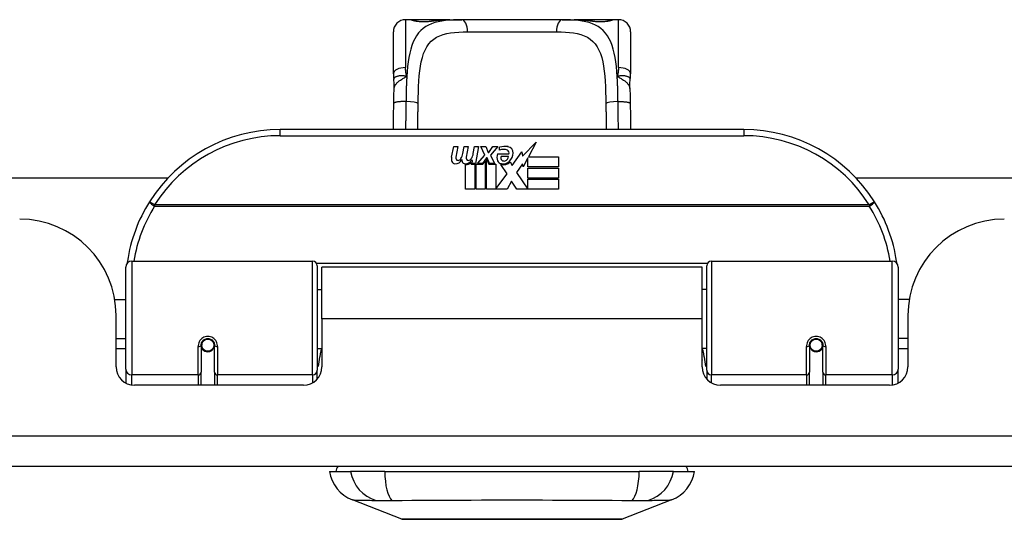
# Model space of a CAD drawing. Header units: inches. Extents: x 19 to 626, y 56 to 294.
# Tile 2 of 203: x 21.37 to 24.55, y 55.89 to 57.51. Entities that reach past the tile are written whole.
import ezdxf

# ---------------------------------------------------------------- set-up
doc = ezdxf.new("R2010")
doc.units = ezdxf.units.IN
doc.header["$MEASUREMENT"] = 0
doc.layers.add('Visible Edges(ANSI)', color=7, linetype='Continuous', lineweight=25)
doc.layers.add('Visible Tangent Edges(ANSI)', color=7, linetype='Continuous', lineweight=25)

msp = doc.modelspace()

# ---------------------------------------------------------------- linework, layer by layer
at = {"layer": 'Visible Edges(ANSI)'}
for p, q in [((22.6351, 57.51), (22.6154, 57.51)), ((22.759, 57.51), (22.6351, 57.51)), ((22.759, 57.51), (22.7973, 57.51)), ((23.1226, 57.51), (22.7973, 57.51)), ((23.1226, 57.51), (23.1609, 57.51)), ((23.2847, 57.51), (23.1609, 57.51)), ((23.3044, 57.51), (23.2847, 57.51)), ((22.5761, 57.3352), (22.5761, 57.4706)), ((23.3438, 57.4706), (23.3438, 57.3352)), ((23.7099, 57.1546), (22.2099, 57.1546)), ((22.7646, 57.0657), (22.7712, 57.1)), ((22.7712, 57.1), (22.7844, 57.1)), ((22.7844, 57.1), (22.7784, 57.0655)), ((22.8009, 57.0775), (22.8048, 57.1)), ((22.8048, 57.1), (22.818, 57.1)), ((22.818, 57.1), (22.812, 57.0655)), ((22.8348, 57.0775), (22.8387, 57.1)), ((22.8387, 57.1), (22.8519, 57.1)), ((22.8519, 57.1), (22.8423, 57.0454)), ((22.8588, 57.1), (22.875, 57.1)), ((22.8723, 57.0719), (22.8588, 57.1)), ((22.875, 57.1), (22.8825, 57.0805)), ((22.8849, 57.0805), (22.8984, 57.1)), ((22.9146, 57.1), (22.89, 57.0721)), ((22.8984, 57.1), (22.9146, 57.1)), ((22.92, 57.0883), (22.92, 57.0973)), ((22.9939, 57.0682), (23.0378, 57.1144)), ((23.0378, 57.1144), (23.013, 57.0667)), ((22.848, 57.0454), (22.8723, 57.0719)), ((22.8777, 57.0638), (22.8644, 57.0454)), ((22.8798, 57.0638), (22.8777, 57.0638)), ((22.8876, 57.0454), (22.8798, 57.0638)), ((22.8825, 57.0805), (22.8849, 57.0805)), ((22.89, 57.0721), (22.9038, 57.0454)), ((22.9134, 57.0763), (22.95, 57.0763)), ((22.9485, 57.0673), (22.9245, 57.0673)), ((22.9605, 57.0384), (22.992, 57.0824)), ((22.992, 57.0824), (22.9939, 57.0682)), ((23.0112, 57.0634), (22.9959, 57.034)), ((23.0112, 57.0346), (23.0112, 57.0634)), ((23.013, 57.0667), (23.1099, 57.0667)), ((23.1099, 57.0667), (23.1099, 57.0346)), ((22.8099, 56.9617), (22.8099, 57.0412)), ((22.8279, 57.0487), (22.8273, 57.0426)), ((22.8273, 57.0426), (22.8396, 57.0426)), ((22.8318, 57.055), (22.8289, 57.055)), ((22.8309, 57.0454), (22.8318, 57.055)), ((22.8423, 57.0454), (22.8309, 57.0454)), ((22.8396, 57.0426), (22.8396, 56.9617)), ((22.8438, 57.0426), (22.866, 57.0426)), ((22.8438, 56.9617), (22.8438, 57.0426)), ((22.8644, 57.0454), (22.848, 57.0454)), ((22.866, 57.0426), (22.8735, 57.0529)), ((22.8735, 57.0529), (22.8735, 56.9617)), ((22.8777, 57.0602), (22.8852, 57.0426)), ((22.8777, 56.9617), (22.8777, 57.0602)), ((22.8852, 57.0426), (22.9077, 57.0426)), ((22.9038, 57.0454), (22.8876, 57.0454)), ((22.9077, 57.0426), (22.9077, 56.963)), ((22.9443, 57.012), (22.9236, 57.0418)), ((22.9536, 57.0499), (22.9605, 57.0384)), ((22.994, 57.0441), (22.9743, 57.016)), ((22.9959, 57.034), (22.994, 57.0441)), ((23.1099, 57.0346), (23.0112, 57.0346)), ((23.0112, 57.0301), (23.1099, 57.0301)), ((23.0112, 56.998), (23.0112, 57.0301)), ((23.1099, 57.0301), (23.1099, 56.998)), ((20.3268, 56.9991), (21.8476, 56.9991)), ((22.9077, 56.963), (22.9443, 57.012)), ((22.9743, 57.016), (23.0112, 56.9623)), ((23.1099, 56.998), (23.0112, 56.998)), ((24.0723, 56.9991), (40.9486, 56.9991)), ((22.9585, 56.9878), (22.9446, 56.9617)), ((22.9761, 56.9617), (22.9585, 56.9878)), ((23.0112, 56.9938), (23.1099, 56.9938)), ((23.0112, 56.9623), (23.0112, 56.9938)), ((23.1099, 56.9938), (23.1099, 56.9617)), ((22.8396, 56.9617), (22.8099, 56.9617)), ((22.8735, 56.9617), (22.8438, 56.9617)), ((22.9446, 56.9617), (22.8777, 56.9617)), ((23.1099, 56.9617), (22.9761, 56.9617)), ((21.7296, 56.7296), (22.3143, 56.7296)), ((22.33, 56.7139), (22.33, 56.3762)), ((23.5899, 56.3762), (23.5899, 56.7139)), ((23.6056, 56.7296), (24.1903, 56.7296)), ((21.7099, 56.38), (21.7099, 56.7099)), ((22.3444, 56.5421), (22.3444, 56.7101)), ((23.5754, 56.7101), (22.3444, 56.7101)), ((23.5754, 56.5421), (23.5754, 56.7101)), ((24.2099, 56.7099), (24.2099, 56.38)), ((22.33, 56.6376), (22.3444, 56.6376)), ((23.5899, 56.6376), (23.5754, 56.6376)), ((21.6746, 56.6051), (21.7099, 56.6051)), ((24.2453, 56.6051), (24.2099, 56.6051)), ((21.6789, 56.3872), (21.6789, 56.5531)), ((24.2409, 56.5531), (24.2409, 56.3872)), ((22.3444, 56.5421), (22.3444, 56.3872)), ((23.5754, 56.3872), (23.5754, 56.5421)), ((21.6789, 56.4791), (21.7099, 56.4791)), ((21.954, 56.4575), (21.954, 56.3705)), ((21.9547, 56.4628), (21.9566, 56.4624)), ((21.956, 56.4625), (21.956, 56.4575)), ((21.9973, 56.3705), (21.9973, 56.4575)), ((23.9225, 56.4575), (23.9225, 56.3705)), ((23.9652, 56.4628), (23.9633, 56.4624)), ((23.9639, 56.4575), (23.9639, 56.4625)), ((23.9658, 56.3705), (23.9658, 56.4575)), ((24.2409, 56.4791), (24.2099, 56.4791)), ((21.7099, 56.4456), (21.6789, 56.4456)), ((21.9561, 56.4551), (21.9542, 56.4551)), ((21.96, 56.4456), (21.9576, 56.4456)), ((21.9938, 56.4456), (21.9914, 56.4456)), ((21.9951, 56.4544), (21.9973, 56.454)), ((22.33, 56.4466), (22.3444, 56.4466)), ((23.5899, 56.4466), (23.5754, 56.4466)), ((23.9247, 56.4544), (23.9225, 56.454)), ((23.9285, 56.4456), (23.9261, 56.4456)), ((23.9623, 56.4456), (23.9599, 56.4456)), ((23.9637, 56.4551), (23.9657, 56.4551)), ((24.2409, 56.4456), (24.2099, 56.4456)), ((21.7099, 56.38), (21.7099, 56.3352)), ((21.954, 56.3281), (21.954, 56.3705)), ((21.9973, 56.3705), (21.9973, 56.3281)), ((22.33, 56.3485), (22.33, 56.3762)), ((23.5899, 56.3762), (23.5899, 56.3485)), ((23.9225, 56.3281), (23.9225, 56.3705)), ((23.9658, 56.3705), (23.9658, 56.3281)), ((24.2099, 56.3352), (24.2099, 56.38)), ((22.2854, 56.3281), (21.738, 56.3281)), ((24.1819, 56.3281), (23.6345, 56.3281)), ((84.4139, 56.0651), (18.8089, 56.0651)), ((22.3694, 56.0494), (22.4374, 56.0494)), ((22.5482, 56.0494), (22.4374, 56.0494)), ((22.5482, 56.0494), (23.3717, 56.0494)), ((23.4824, 56.0494), (23.3717, 56.0494)), ((23.4824, 56.0494), (23.5505, 56.0494)), ((22.6031, 55.8949), (22.4434, 55.957)), ((23.4765, 55.957), (23.3168, 55.8949))]:
    msp.add_line(p, q, dxfattribs=at)
at = {"layer": 'Visible Edges(ANSI)', "flags": 128}
for points in [[(22.6431, 57.5075), (22.6437, 57.5073), (22.6454, 57.5069), (22.6506, 57.506), (22.6578, 57.5051), (22.6662, 57.5045), (22.6752, 57.5043), (22.6842, 57.5046), (22.6924, 57.5052), (22.6993, 57.5061)], [(22.6993, 57.5061), (22.7135, 57.508), (22.7283, 57.5092), (22.7434, 57.5098), (22.759, 57.51)], [(23.1609, 57.51), (23.1765, 57.5098), (23.1916, 57.5092), (23.2063, 57.508), (23.2206, 57.5061)], [(23.2206, 57.5061), (23.2275, 57.5052), (23.2358, 57.5046), (23.2447, 57.5043), (23.2538, 57.5045), (23.2621, 57.5051), (23.2693, 57.506), (23.2745, 57.5069), (23.2762, 57.5073), (23.2768, 57.5075)], [(22.5761, 57.3352), (22.5761, 57.3345), (22.5761, 57.3338), (22.5761, 57.3331), (22.5761, 57.3324), (22.5761, 57.3317), (22.5762, 57.331), (22.5762, 57.3303), (22.5762, 57.3296), (22.5763, 57.3289), (22.5763, 57.3281), (22.5763, 57.3274), (22.5764, 57.3267), (22.5764, 57.326), (22.5765, 57.3253), (22.5766, 57.3245), (22.5766, 57.3238), (22.5767, 57.3231), (22.5768, 57.3224), (22.5769, 57.3217), (22.5769, 57.3209), (22.577, 57.3202), (22.5771, 57.3195), (22.5772, 57.3188), (22.5773, 57.318)], [(22.5789, 57.2877), (22.5788, 57.3029), (22.5773, 57.318)], [(23.341, 57.2877), (23.341, 57.3029), (23.3425, 57.318)], [(23.3425, 57.318), (23.3426, 57.3188), (23.3427, 57.3195), (23.3428, 57.3202), (23.3429, 57.3209), (23.343, 57.3217), (23.3431, 57.3224), (23.3432, 57.3231), (23.3432, 57.3238), (23.3433, 57.3245), (23.3434, 57.3253), (23.3434, 57.326), (23.3435, 57.3267), (23.3435, 57.3274), (23.3436, 57.3281), (23.3436, 57.3289), (23.3437, 57.3296), (23.3437, 57.3303), (23.3437, 57.331), (23.3437, 57.3317), (23.3438, 57.3324), (23.3438, 57.3331), (23.3438, 57.3338), (23.3438, 57.3345), (23.3438, 57.3352)], [(22.5775, 57.2396), (22.578, 57.264), (22.5789, 57.2877)], [(23.341, 57.2877), (23.3418, 57.264), (23.3423, 57.2396)], [(22.5763, 57.1546), (22.5768, 57.1968), (22.5775, 57.2396)], [(23.3423, 57.2396), (23.343, 57.1968), (23.3436, 57.1546)], [(21.7154, 56.7286), (21.7154, 56.7283), (21.7154, 56.7281), (21.7153, 56.7279), (21.7153, 56.7276), (21.7153, 56.7274), (21.7152, 56.7271), (21.7152, 56.7269), (21.7151, 56.7266), (21.7151, 56.7264), (21.7151, 56.7261), (21.715, 56.7259), (21.715, 56.7256), (21.715, 56.7254), (21.7149, 56.7251), (21.7149, 56.7249), (21.7149, 56.7246), (21.7148, 56.7244), (21.7148, 56.7241), (21.7148, 56.7239), (21.7147, 56.7236), (21.7147, 56.7234), (21.7147, 56.7231), (21.7146, 56.7229), (21.7146, 56.7226)], [(24.2053, 56.7226), (24.2053, 56.7229), (24.2052, 56.7231), (24.2052, 56.7234), (24.2052, 56.7236), (24.2051, 56.7239), (24.2051, 56.7241), (24.205, 56.7244), (24.205, 56.7246), (24.205, 56.7249), (24.2049, 56.7251), (24.2049, 56.7254), (24.2049, 56.7256), (24.2048, 56.7259), (24.2048, 56.7261), (24.2048, 56.7264), (24.2047, 56.7266), (24.2047, 56.7269), (24.2047, 56.7271), (24.2046, 56.7274), (24.2046, 56.7276), (24.2045, 56.7279), (24.2045, 56.7281), (24.2045, 56.7283), (24.2044, 56.7286)], [(21.954, 56.4575), (21.9542, 56.4601), (21.9547, 56.4627), (21.9555, 56.4653), (21.9567, 56.4678), (21.9582, 56.4702), (21.96, 56.4723), (21.9621, 56.4743), (21.9645, 56.476), (21.9671, 56.4773), (21.9699, 56.4783), (21.9728, 56.4789), (21.9757, 56.4791), (21.9787, 56.4789), (21.9816, 56.4783), (21.9843, 56.4773), (21.9869, 56.4759), (21.9893, 56.4743), (21.9914, 56.4723), (21.9932, 56.4701), (21.9947, 56.4678), (21.9958, 56.4653), (21.9967, 56.4627), (21.9972, 56.4601), (21.9973, 56.4575)], [(23.9225, 56.4575), (23.9227, 56.4601), (23.9232, 56.4627), (23.924, 56.4653), (23.9252, 56.4678), (23.9266, 56.4701), (23.9284, 56.4723), (23.9306, 56.4743), (23.9329, 56.4759), (23.9355, 56.4773), (23.9383, 56.4783), (23.9412, 56.4789), (23.9442, 56.4791), (23.9471, 56.4789), (23.95, 56.4783), (23.9528, 56.4773), (23.9554, 56.476), (23.9578, 56.4743), (23.9599, 56.4723), (23.9617, 56.4702), (23.9632, 56.4678), (23.9644, 56.4653), (23.9652, 56.4627), (23.9657, 56.4601), (23.9658, 56.4575)], [(22.3439, 56.4091), (22.344, 56.4092), (22.344, 56.4093), (22.344, 56.4093), (22.344, 56.4094), (22.344, 56.4094), (22.3441, 56.4095), (22.3441, 56.4095), (22.3441, 56.4096), (22.3441, 56.4096), (22.3441, 56.4097), (22.3442, 56.4097), (22.3442, 56.4098), (22.3442, 56.4098), (22.3442, 56.4099), (22.3443, 56.4099), (22.3443, 56.41), (22.3443, 56.4101), (22.3443, 56.4101), (22.3443, 56.4102), (22.3444, 56.4102), (22.3444, 56.4103), (22.3444, 56.4103), (22.3444, 56.4104), (22.3444, 56.4104)], [(23.5754, 56.4104), (23.5754, 56.4104), (23.5755, 56.4103), (23.5755, 56.4103), (23.5755, 56.4102), (23.5755, 56.4102), (23.5756, 56.4101), (23.5756, 56.4101), (23.5756, 56.41), (23.5756, 56.4099), (23.5756, 56.4099), (23.5757, 56.4098), (23.5757, 56.4098), (23.5757, 56.4097), (23.5757, 56.4097), (23.5758, 56.4096), (23.5758, 56.4096), (23.5758, 56.4095), (23.5758, 56.4095), (23.5758, 56.4094), (23.5759, 56.4094), (23.5759, 56.4093), (23.5759, 56.4093), (23.5759, 56.4092), (23.5759, 56.4091)], [(22.6048, 55.8945), (22.6053, 55.8945), (22.6065, 55.8945), (22.6087, 55.8945), (22.6116, 55.8945), (22.6154, 55.8945), (22.6201, 55.8945), (22.6256, 55.8945), (22.6318, 55.8944), (22.6389, 55.8944), (22.6468, 55.8944), (22.6554, 55.8944), (22.6646, 55.8944), (22.6746, 55.8943), (22.6853, 55.8943), (22.6967, 55.8943), (22.7086, 55.8943), (22.7212, 55.8943), (22.7344, 55.8943), (22.7481, 55.8943), (22.7623, 55.8944), (22.777, 55.8944), (22.7921, 55.8944), (22.8077, 55.8944), (22.8237, 55.8944), (22.84, 55.8945), (22.8567, 55.8945), (22.8735, 55.8945), (22.8906, 55.8945), (22.9077, 55.8945), (22.925, 55.8945), (22.9423, 55.8945), (22.9598, 55.8945), (22.9773, 55.8945), (22.9948, 55.8945), (23.0122, 55.8945), (23.0294, 55.8945), (23.0463, 55.8945), (23.0631, 55.8945), (23.0797, 55.8945), (23.096, 55.8944), (23.112, 55.8944), (23.1277, 55.8944), (23.1429, 55.8944), (23.1576, 55.8944), (23.1718, 55.8943), (23.1855, 55.8943), (23.1987, 55.8943), (23.2113, 55.8943), (23.2232, 55.8943), (23.2346, 55.8943), (23.2453, 55.8943), (23.2553, 55.8944), (23.2645, 55.8944), (23.2731, 55.8944), (23.2809, 55.8944), (23.288, 55.8944), (23.2943, 55.8945), (23.2998, 55.8945), (23.3044, 55.8945), (23.3083, 55.8945), (23.3112, 55.8945), (23.3133, 55.8945), (23.3146, 55.8945), (23.3151, 55.8945)]]:
    msp.add_lwpolyline(points, dxfattribs=at)
at = {"layer": 'Visible Edges(ANSI)'}
for centre in [(21.9757, 56.4575), (23.9442, 56.4575)]:
    msp.add_circle(centre, 0.0197, dxfattribs=at)
for centre, radius, start, end in [((22.6154, 57.4706), 0.0394, 90, 180), ((22.6351, 57.4903), 0.0197, 56.88, 90), ((23.2847, 57.4903), 0.0197, 90, 123.12), ((23.3044, 57.4706), 0.0394, 0, 90), ((22.2099, 56.6546), 0.5, 90, 147.7623), ((23.7099, 56.6546), 0.5, 32.2377, 90), ((22.9381, 57.0394), 0.0607, 81.5605, 107.3343), ((22.9441, 57.0799), 0.0197, 356.5646, 81.5605), ((22.7929, 57.0602), 0.0288, 169, 198.4748), ((22.7905, 57.0634), 0.0123, 169.9922, 203.5487), ((22.755, 57.0849), 0.0465, 328.5584, 350.8257), ((22.8241, 57.0634), 0.0123, 170, 203.5571), ((22.789, 57.0856), 0.0465, 327.5992, 350), ((22.9392, 57.0649), 0.0282, 156.1555, 203.8445), ((22.9318, 57.06), 0.0307, 64.6784, 112.5609), ((22.9329, 57.0627), 0.00955, 151.4547, 231.1652), ((22.9319, 57.0694), 0.0168, 289.3797, 352.9975), ((22.9408, 57.079), 0.0096, 343.5261, 64.6784), ((22.9241, 57.0811), 0.0398, 314.1684, 356.5646), ((22.7755, 57.0544), 0.0105, 198.4748, 269.6788), ((22.7756, 57.0685), 0.0246, 269.6788, 333.9508), ((22.7847, 57.0609), 0.006, 203.5487, 276.1027), ((22.784, 57.0674), 0.0126, 276.1027, 327.6083), ((22.8264, 57.0595), 0.0288, 183.6169, 196.9928), ((22.8085, 57.0541), 0.0101, 196.9928, 269.4776), ((22.8087, 57.0679), 0.024, 269.4776, 327.4114), ((22.8104, 57.0652), 0.024, 268.7952, 316.5849), ((22.8183, 57.0609), 0.006, 203.5571, 276.03), ((22.8176, 57.0674), 0.0126, 276.03, 327.5992), ((22.9273, 57.0597), 0.0152, 203.8445, 265.0802), ((22.931, 57.074), 0.033, 257.079, 313.1785), ((22.931, 57.074), 0.0299, 260.4085, 314.1684), ((22.9338, 57.0638), 0.0109, 231.1652, 289.3797), ((22.2099, 56.6546), 0.5, 147.7623, 171.4919), ((23.7099, 56.6546), 0.5, 8.5081, 32.2377), ((21.3669, 56.5531), 0.312, 0, 90), ((24.5529, 56.5531), 0.312, 90, 180), ((21.7296, 56.7099), 0.0197, 90, 180), ((22.3143, 56.7139), 0.0157, 0, 90), ((23.6056, 56.7139), 0.0157, 90, 180), ((24.1903, 56.7099), 0.0197, 0, 90), ((21.9757, 56.4575), 0.0217, 180, 350.853), ((23.9442, 56.4575), 0.0217, 189.147, 0), ((21.738, 56.3872), 0.0591, 180, 270), ((22.2854, 56.3872), 0.0591, 270, 0), ((23.6345, 56.3872), 0.0591, 180, 270), ((24.1819, 56.3872), 0.0591, 270, 0), ((22.4862, 56.067), 0.1181, 188.6009, 248.7495), ((22.4284, 56.0415), 0.0394, 143.1301, 168.463), ((23.4337, 56.067), 0.1181, 291.2505, 351.3991), ((23.4914, 56.0415), 0.0394, 11.537, 36.8699), ((22.6048, 55.8994), 0.00492, 248.7495, 269.7912), ((23.315, 55.8994), 0.00492, 270.2088, 291.2505)]:
    msp.add_arc(centre, radius, start, end, dxfattribs=at)
at = {"layer": 'Visible Tangent Edges(ANSI)'}
for p, q in [((22.6154, 57.51), (22.6154, 57.3553)), ((22.6351, 57.5094), (22.6351, 57.51)), ((23.2847, 57.51), (23.2847, 57.5094)), ((23.3044, 57.3553), (23.3044, 57.51)), ((22.8159, 57.4706), (23.104, 57.4706)), ((22.2099, 57.1349), (22.2099, 57.1546)), ((22.2099, 57.1349), (23.7099, 57.1349)), ((23.7099, 57.1546), (23.7099, 57.1349)), ((21.8037, 56.9108), (21.787, 56.9213)), ((24.1162, 56.9108), (21.8037, 56.9108)), ((21.8037, 56.9071), (21.8037, 56.9108)), ((21.8037, 56.9071), (24.1162, 56.9071)), ((24.1329, 56.9213), (24.1162, 56.9108)), ((24.1162, 56.9108), (24.1162, 56.9071)), ((21.7296, 56.7296), (21.7296, 56.361)), ((22.3143, 56.361), (22.3143, 56.7296)), ((23.5921, 56.7219), (22.3278, 56.7219)), ((23.6056, 56.7296), (23.6056, 56.361)), ((24.1903, 56.361), (24.1903, 56.7296)), ((23.5754, 56.5421), (22.3444, 56.5421)), ((21.9442, 56.361), (21.9442, 56.4528)), ((22.0072, 56.4528), (22.0072, 56.361)), ((23.9127, 56.361), (23.9127, 56.4528)), ((23.9757, 56.4528), (23.9757, 56.361)), ((21.7296, 56.3287), (21.7296, 56.361)), ((21.9442, 56.361), (21.7296, 56.361)), ((21.9442, 56.361), (21.9442, 56.3281)), ((22.3143, 56.361), (22.0072, 56.361)), ((22.0072, 56.3281), (22.0072, 56.361)), ((22.3143, 56.361), (22.3143, 56.3357)), ((23.6056, 56.3357), (23.6056, 56.361)), ((23.9127, 56.361), (23.6056, 56.361)), ((23.9127, 56.361), (23.9127, 56.3281)), ((24.1903, 56.361), (23.9757, 56.361)), ((23.9757, 56.3281), (23.9757, 56.361)), ((24.1903, 56.361), (24.1903, 56.3287)), ((18.8089, 56.1641), (84.4139, 56.1641))]:
    msp.add_line(p, q, dxfattribs=at)
at = {"layer": 'Visible Tangent Edges(ANSI)', "flags": 128}
for points in [[(22.7973, 57.51), (22.7836, 57.5099), (22.7703, 57.5095), (22.7573, 57.5087), (22.7448, 57.5075), (22.7327, 57.5058), (22.7212, 57.5035), (22.7102, 57.5006), (22.6997, 57.4971), (22.6899, 57.4928), (22.6808, 57.4877), (22.6724, 57.4817), (22.6646, 57.4748), (22.6576, 57.467), (22.6513, 57.4582), (22.6456, 57.4486), (22.6405, 57.4381), (22.6361, 57.4268), (22.6322, 57.4146), (22.629, 57.4016), (22.6263, 57.3878), (22.624, 57.3733), (22.6222, 57.3583), (22.6208, 57.3426), (22.6196, 57.3265)], [(22.6351, 57.5094), (22.6353, 57.5091), (22.6359, 57.5088), (22.6368, 57.5084), (22.6381, 57.508), (22.6398, 57.5075), (22.6418, 57.5071), (22.6441, 57.5066), (22.6467, 57.5061), (22.6495, 57.5057), (22.6526, 57.5053), (22.6559, 57.5049), (22.6594, 57.5045), (22.6631, 57.5043), (22.6668, 57.5041), (22.6707, 57.504), (22.6745, 57.5039), (22.6784, 57.504), (22.6822, 57.5041), (22.686, 57.5043), (22.6896, 57.5046), (22.6931, 57.5049), (22.6964, 57.5053), (22.6995, 57.5057), (22.7024, 57.5061)], [(22.7024, 57.5061), (22.7045, 57.5065), (22.7067, 57.5068), (22.7089, 57.5071), (22.7111, 57.5074), (22.7133, 57.5077), (22.7156, 57.5079), (22.7178, 57.5082), (22.7201, 57.5084), (22.7224, 57.5086), (22.7247, 57.5088), (22.7271, 57.509), (22.7294, 57.5091), (22.7318, 57.5093), (22.7342, 57.5094), (22.7366, 57.5095), (22.739, 57.5096), (22.7415, 57.5097), (22.7439, 57.5098), (22.7464, 57.5099), (22.7489, 57.5099), (22.7514, 57.51), (22.7539, 57.51), (22.7564, 57.51), (22.759, 57.51)], [(23.3003, 57.3265), (23.2991, 57.3426), (23.2977, 57.3582), (23.2958, 57.3733), (23.2936, 57.3877), (23.2909, 57.4015), (23.2877, 57.4145), (23.2839, 57.4267), (23.2794, 57.4381), (23.2743, 57.4486), (23.2686, 57.4582), (23.2622, 57.4669), (23.2552, 57.4747), (23.2475, 57.4817), (23.239, 57.4877), (23.2299, 57.4928), (23.2201, 57.4971), (23.2098, 57.5007), (23.1988, 57.5036), (23.1872, 57.5058), (23.1752, 57.5075), (23.1626, 57.5087), (23.1497, 57.5095), (23.1363, 57.5099), (23.1226, 57.51)], [(23.1609, 57.51), (23.1635, 57.51), (23.166, 57.51), (23.1685, 57.51), (23.171, 57.5099), (23.1735, 57.5099), (23.1759, 57.5098), (23.1784, 57.5097), (23.1808, 57.5096), (23.1833, 57.5095), (23.1857, 57.5094), (23.1881, 57.5093), (23.1904, 57.5091), (23.1928, 57.509), (23.1951, 57.5088), (23.1975, 57.5086), (23.1998, 57.5084), (23.202, 57.5082), (23.2043, 57.5079), (23.2066, 57.5077), (23.2088, 57.5074), (23.211, 57.5071), (23.2132, 57.5068), (23.2154, 57.5065), (23.2175, 57.5061)], [(23.2175, 57.5061), (23.2204, 57.5057), (23.2235, 57.5052), (23.2268, 57.5049), (23.2303, 57.5045), (23.234, 57.5043), (23.2377, 57.5041), (23.2416, 57.504), (23.2454, 57.5039), (23.2493, 57.504), (23.2531, 57.5041), (23.2569, 57.5043), (23.2605, 57.5046), (23.264, 57.5049), (23.2673, 57.5053), (23.2704, 57.5057), (23.2733, 57.5061), (23.2758, 57.5066), (23.2781, 57.5071), (23.2801, 57.5075), (23.2817, 57.508), (23.283, 57.5084), (23.284, 57.5088), (23.2845, 57.5091), (23.2847, 57.5094)], [(22.6561, 57.2391), (22.6564, 57.2576), (22.6569, 57.2759), (22.6576, 57.2938), (22.6586, 57.3112), (22.6598, 57.328), (22.6615, 57.3442), (22.6637, 57.3596), (22.6665, 57.3742), (22.6699, 57.3878), (22.6741, 57.4004), (22.679, 57.412), (22.6847, 57.4225), (22.6913, 57.4319), (22.6987, 57.4401), (22.7069, 57.4472), (22.7161, 57.4532), (22.7262, 57.458), (22.7371, 57.4619), (22.7487, 57.465), (22.761, 57.4673), (22.7739, 57.4689), (22.7874, 57.4699), (22.8014, 57.4705), (22.8159, 57.4706)], [(23.104, 57.4706), (23.1185, 57.4705), (23.1326, 57.4699), (23.1461, 57.4689), (23.159, 57.4673), (23.1713, 57.465), (23.1829, 57.462), (23.1937, 57.458), (23.2038, 57.4531), (23.2129, 57.4471), (23.2212, 57.44), (23.2287, 57.4317), (23.2352, 57.4223), (23.241, 57.4118), (23.2459, 57.4003), (23.2501, 57.3876), (23.2535, 57.3739), (23.2562, 57.3593), (23.2584, 57.3439), (23.2601, 57.3277), (23.2614, 57.3109), (23.2624, 57.2935), (23.263, 57.2757), (23.2635, 57.2575), (23.2638, 57.2391)], [(22.6196, 57.3265), (22.6192, 57.3277), (22.6189, 57.3289), (22.6186, 57.3301), (22.6183, 57.3313), (22.618, 57.3325), (22.6178, 57.3337), (22.6175, 57.3349), (22.6173, 57.3361), (22.617, 57.3373), (22.6168, 57.3385), (22.6166, 57.3397), (22.6165, 57.3409), (22.6163, 57.3421), (22.6161, 57.3433), (22.616, 57.3446), (22.6159, 57.3458), (22.6158, 57.347), (22.6157, 57.3482), (22.6156, 57.3494), (22.6156, 57.3505), (22.6155, 57.3517), (22.6155, 57.3529), (22.6155, 57.3541), (22.6154, 57.3553)], [(23.3044, 57.3553), (23.3044, 57.3541), (23.3044, 57.3529), (23.3044, 57.3517), (23.3043, 57.3505), (23.3043, 57.3494), (23.3042, 57.3482), (23.3041, 57.347), (23.304, 57.3458), (23.3039, 57.3446), (23.3037, 57.3433), (23.3036, 57.3421), (23.3034, 57.3409), (23.3032, 57.3397), (23.303, 57.3385), (23.3028, 57.3373), (23.3026, 57.3361), (23.3024, 57.3349), (23.3021, 57.3337), (23.3019, 57.3325), (23.3016, 57.3313), (23.3013, 57.3301), (23.301, 57.3289), (23.3006, 57.3277), (23.3003, 57.3265)], [(22.6196, 57.3265), (22.6166, 57.3273), (22.6136, 57.3279), (22.6107, 57.3283), (22.6079, 57.3285), (22.6052, 57.3287), (22.6026, 57.3287), (22.6, 57.3286), (22.5975, 57.3284), (22.5952, 57.3281), (22.5929, 57.3278), (22.5908, 57.3273), (22.5888, 57.3268), (22.5869, 57.3263), (22.5852, 57.3257), (22.5836, 57.325), (22.5822, 57.3244), (22.581, 57.3236), (22.5799, 57.3229), (22.5791, 57.3221), (22.5783, 57.3213), (22.5778, 57.3205), (22.5775, 57.3197), (22.5773, 57.3189), (22.5773, 57.318)], [(22.5789, 57.2877), (22.579, 57.2895), (22.5794, 57.2913), (22.5799, 57.2931), (22.5805, 57.2949), (22.5814, 57.2967), (22.5823, 57.2985), (22.5835, 57.3002), (22.5847, 57.302), (22.5862, 57.3037), (22.5877, 57.3054), (22.5894, 57.307), (22.5913, 57.3087), (22.5932, 57.3103), (22.5952, 57.3119), (22.5974, 57.3134), (22.5996, 57.315), (22.6019, 57.3165), (22.6043, 57.318), (22.6068, 57.3194), (22.6093, 57.3208), (22.6118, 57.3223), (22.6144, 57.3237), (22.617, 57.3251), (22.6196, 57.3265)], [(22.6196, 57.3265), (22.6194, 57.3233), (22.6192, 57.32), (22.619, 57.3167), (22.6189, 57.3135), (22.6187, 57.3102), (22.6185, 57.3069), (22.6184, 57.3035), (22.6183, 57.3002), (22.6181, 57.2968), (22.618, 57.2935), (22.6179, 57.2901), (22.6178, 57.2867), (22.6177, 57.2833), (22.6176, 57.2799), (22.6175, 57.2765), (22.6174, 57.273), (22.6173, 57.2696), (22.6173, 57.2661), (22.6172, 57.2627), (22.6171, 57.2592), (22.6171, 57.2558), (22.617, 57.2523), (22.617, 57.2488), (22.6169, 57.2453)], [(23.3425, 57.318), (23.3426, 57.3189), (23.3424, 57.3197), (23.3421, 57.3205), (23.3415, 57.3213), (23.3408, 57.3221), (23.3399, 57.3229), (23.3389, 57.3236), (23.3376, 57.3244), (23.3362, 57.325), (23.3347, 57.3257), (23.3329, 57.3263), (23.3311, 57.3268), (23.3291, 57.3273), (23.327, 57.3278), (23.3247, 57.3281), (23.3223, 57.3284), (23.3199, 57.3286), (23.3173, 57.3287), (23.3147, 57.3287), (23.3119, 57.3285), (23.3091, 57.3283), (23.3063, 57.3279), (23.3033, 57.3273), (23.3003, 57.3265)], [(23.3003, 57.3265), (23.3029, 57.3251), (23.3055, 57.3237), (23.3081, 57.3223), (23.3106, 57.3208), (23.3131, 57.3194), (23.3156, 57.318), (23.3179, 57.3165), (23.3203, 57.315), (23.3225, 57.3134), (23.3246, 57.3119), (23.3267, 57.3103), (23.3286, 57.3087), (23.3304, 57.307), (23.3321, 57.3054), (23.3337, 57.3037), (23.3351, 57.302), (23.3364, 57.3002), (23.3375, 57.2985), (23.3385, 57.2967), (23.3393, 57.2949), (23.34, 57.2931), (23.3405, 57.2913), (23.3408, 57.2895), (23.341, 57.2877)], [(23.303, 57.2453), (23.3029, 57.2488), (23.3029, 57.2523), (23.3028, 57.2558), (23.3028, 57.2593), (23.3027, 57.2627), (23.3026, 57.2662), (23.3026, 57.2696), (23.3025, 57.2731), (23.3024, 57.2765), (23.3023, 57.2799), (23.3022, 57.2833), (23.3021, 57.2867), (23.302, 57.2901), (23.3019, 57.2935), (23.3018, 57.2969), (23.3016, 57.3002), (23.3015, 57.3036), (23.3013, 57.3069), (23.3012, 57.3102), (23.301, 57.3135), (23.3009, 57.3168), (23.3007, 57.32), (23.3005, 57.3233), (23.3003, 57.3265)], [(22.6169, 57.2453), (22.6146, 57.2454), (22.6123, 57.2454), (22.6099, 57.2453), (22.6075, 57.2453), (22.6051, 57.2452), (22.6026, 57.2451), (22.6003, 57.245), (22.5979, 57.2448), (22.5956, 57.2447), (22.5934, 57.2444), (22.5913, 57.2442), (22.5893, 57.2439), (22.5875, 57.2437), (22.5857, 57.2434), (22.5842, 57.243), (22.5827, 57.2427), (22.5815, 57.2423), (22.5804, 57.2419), (22.5795, 57.2416), (22.5788, 57.2412), (22.5782, 57.2408), (22.5778, 57.2404), (22.5776, 57.24), (22.5775, 57.2396)], [(22.6169, 57.2453), (22.6168, 57.2415), (22.6168, 57.2377), (22.6167, 57.2338), (22.6166, 57.23), (22.6166, 57.2262), (22.6165, 57.2224), (22.6164, 57.2186), (22.6164, 57.2147), (22.6163, 57.2109), (22.6162, 57.2071), (22.6162, 57.2033), (22.6161, 57.1996), (22.616, 57.1958), (22.616, 57.192), (22.6159, 57.1882), (22.6159, 57.1845), (22.6158, 57.1807), (22.6158, 57.177), (22.6157, 57.1732), (22.6157, 57.1695), (22.6156, 57.1658), (22.6156, 57.1621), (22.6156, 57.1584), (22.6155, 57.1547)], [(22.655, 57.1547), (22.655, 57.1581), (22.655, 57.1616), (22.6551, 57.1651), (22.6551, 57.1685), (22.6552, 57.172), (22.6552, 57.1755), (22.6553, 57.179), (22.6553, 57.1825), (22.6553, 57.186), (22.6554, 57.1895), (22.6554, 57.193), (22.6555, 57.1965), (22.6555, 57.2), (22.6556, 57.2036), (22.6557, 57.2071), (22.6557, 57.2106), (22.6558, 57.2142), (22.6558, 57.2177), (22.6559, 57.2213), (22.6559, 57.2248), (22.656, 57.2284), (22.656, 57.2319), (22.6561, 57.2355), (22.6561, 57.2391)], [(23.2638, 57.2391), (23.2638, 57.2355), (23.2639, 57.232), (23.2639, 57.2284), (23.264, 57.2249), (23.264, 57.2213), (23.2641, 57.2178), (23.2641, 57.2142), (23.2642, 57.2107), (23.2642, 57.2072), (23.2643, 57.2036), (23.2643, 57.2001), (23.2644, 57.1966), (23.2644, 57.193), (23.2645, 57.1895), (23.2645, 57.186), (23.2646, 57.1825), (23.2646, 57.179), (23.2646, 57.1755), (23.2647, 57.172), (23.2647, 57.1685), (23.2648, 57.165), (23.2648, 57.1616), (23.2648, 57.1581), (23.2649, 57.1546)], [(23.303, 57.2453), (23.3053, 57.2454), (23.3076, 57.2454), (23.31, 57.2453), (23.3124, 57.2453), (23.3148, 57.2452), (23.3172, 57.2451), (23.3196, 57.245), (23.322, 57.2448), (23.3242, 57.2447), (23.3264, 57.2444), (23.3286, 57.2442), (23.3305, 57.2439), (23.3324, 57.2437), (23.3341, 57.2434), (23.3357, 57.243), (23.3371, 57.2427), (23.3384, 57.2423), (23.3395, 57.2419), (23.3404, 57.2416), (23.3411, 57.2412), (23.3416, 57.2408), (23.342, 57.2404), (23.3423, 57.24), (23.3423, 57.2396)], [(23.3043, 57.1546), (23.3043, 57.1583), (23.3043, 57.162), (23.3042, 57.1658), (23.3042, 57.1695), (23.3041, 57.1732), (23.3041, 57.177), (23.304, 57.1807), (23.304, 57.1845), (23.3039, 57.1883), (23.3039, 57.192), (23.3038, 57.1958), (23.3037, 57.1996), (23.3037, 57.2034), (23.3036, 57.2072), (23.3036, 57.211), (23.3035, 57.2148), (23.3034, 57.2186), (23.3034, 57.2224), (23.3033, 57.2262), (23.3032, 57.23), (23.3032, 57.2339), (23.3031, 57.2377), (23.303, 57.2415), (23.303, 57.2453)], [(22.0072, 56.4528), (22.0069, 56.4568), (22.0062, 56.4608), (22.005, 56.4648), (22.0033, 56.4686), (22.0012, 56.4722), (21.9986, 56.4756), (21.9955, 56.4786), (21.9921, 56.4811), (21.9883, 56.4832), (21.9842, 56.4847), (21.98, 56.4857), (21.9757, 56.486), (21.9714, 56.4857), (21.9672, 56.4848), (21.9632, 56.4832), (21.9594, 56.4812), (21.9559, 56.4786), (21.9528, 56.4756), (21.9502, 56.4723), (21.948, 56.4686), (21.9463, 56.4648), (21.9451, 56.4608), (21.9444, 56.4568), (21.9442, 56.4528)], [(23.9757, 56.4528), (23.9755, 56.4568), (23.9747, 56.4608), (23.9736, 56.4648), (23.9719, 56.4686), (23.9697, 56.4723), (23.967, 56.4756), (23.964, 56.4786), (23.9605, 56.4812), (23.9567, 56.4833), (23.9527, 56.4848), (23.9484, 56.4857), (23.9442, 56.486), (23.9399, 56.4857), (23.9356, 56.4847), (23.9316, 56.4832), (23.9278, 56.4811), (23.9244, 56.4786), (23.9213, 56.4756), (23.9187, 56.4722), (23.9165, 56.4686), (23.9148, 56.4648), (23.9137, 56.4608), (23.9129, 56.4568), (23.9127, 56.4528)], [(22.3437, 56.4467), (22.343, 56.4443), (22.3424, 56.4419), (22.3419, 56.4396), (22.3413, 56.4372), (22.3407, 56.4348), (22.3402, 56.4324), (22.3397, 56.43), (22.3392, 56.4276), (22.3387, 56.4252), (22.3382, 56.4227), (22.3377, 56.4203), (22.3373, 56.4179), (22.3368, 56.4155), (22.3364, 56.413), (22.336, 56.4106), (22.3356, 56.4081), (22.3352, 56.4057), (22.3348, 56.4032), (22.3345, 56.4008), (22.3341, 56.3983), (22.3338, 56.3958), (22.3335, 56.3934), (22.3332, 56.3909), (22.3329, 56.3884)], [(23.587, 56.3884), (23.5867, 56.3909), (23.5864, 56.3934), (23.5861, 56.3958), (23.5857, 56.3983), (23.5854, 56.4008), (23.585, 56.4032), (23.5847, 56.4057), (23.5843, 56.4081), (23.5839, 56.4106), (23.5835, 56.413), (23.5831, 56.4155), (23.5826, 56.4179), (23.5822, 56.4203), (23.5817, 56.4227), (23.5812, 56.4252), (23.5807, 56.4276), (23.5802, 56.43), (23.5797, 56.4324), (23.5791, 56.4348), (23.5786, 56.4372), (23.578, 56.4396), (23.5774, 56.4419), (23.5768, 56.4443), (23.5762, 56.4467)], [(22.4434, 55.957), (22.4435, 55.957), (22.4439, 55.9569), (22.4446, 55.9569), (22.4455, 55.9569), (22.4468, 55.9568), (22.4483, 55.9568), (22.45, 55.9567), (22.452, 55.9566), (22.4543, 55.9566), (22.4569, 55.9565), (22.4597, 55.9564), (22.4627, 55.9563), (22.466, 55.9562), (22.4695, 55.9561), (22.4733, 55.9561), (22.4773, 55.956), (22.4816, 55.9559), (22.4861, 55.9558), (22.4908, 55.9558), (22.4957, 55.9557), (22.5009, 55.9557), (22.5062, 55.9556), (22.5118, 55.9556), (22.52, 55.9554)], [(22.52, 55.9554), (22.5214, 55.9554), (22.5228, 55.9555), (22.5243, 55.9555), (22.5259, 55.9555), (22.5276, 55.9555), (22.5293, 55.9556), (22.5311, 55.9556), (22.533, 55.9556), (22.5349, 55.9556), (22.5369, 55.9556), (22.539, 55.9556), (22.5411, 55.9556), (22.5433, 55.9556), (22.5456, 55.9556), (22.5479, 55.9556), (22.5503, 55.9556), (22.5528, 55.9556), (22.5553, 55.9556), (22.5579, 55.9555), (22.5605, 55.9555), (22.5631, 55.9555), (22.5658, 55.9555), (22.5686, 55.9554), (22.5713, 55.9554)], [(22.5713, 55.9554), (22.6049, 55.9556), (22.6359, 55.9557), (22.6673, 55.9558), (22.6989, 55.956), (22.7309, 55.9561), (22.7631, 55.9563), (22.7955, 55.9565), (22.8281, 55.9566), (22.8609, 55.9568), (22.8937, 55.9569), (22.9267, 55.9569), (22.9597, 55.957), (22.9928, 55.9569), (23.0258, 55.9569), (23.0587, 55.9568), (23.0914, 55.9566), (23.124, 55.9565), (23.1565, 55.9563), (23.1888, 55.9561), (23.2208, 55.956), (23.2525, 55.9558), (23.2839, 55.9557), (23.315, 55.9556), (23.3485, 55.9554)], [(23.3485, 55.9554), (23.3513, 55.9554), (23.354, 55.9555), (23.3567, 55.9555), (23.3594, 55.9555), (23.362, 55.9555), (23.3645, 55.9556), (23.367, 55.9556), (23.3695, 55.9556), (23.3719, 55.9556), (23.3742, 55.9556), (23.3765, 55.9556), (23.3787, 55.9556), (23.3808, 55.9556), (23.3829, 55.9556), (23.3849, 55.9556), (23.3869, 55.9556), (23.3888, 55.9556), (23.3906, 55.9556), (23.3923, 55.9555), (23.394, 55.9555), (23.3956, 55.9555), (23.3971, 55.9555), (23.3985, 55.9554), (23.3999, 55.9554)], [(23.3999, 55.9554), (23.4081, 55.9556), (23.4137, 55.9556), (23.419, 55.9557), (23.4242, 55.9557), (23.4291, 55.9558), (23.4338, 55.9558), (23.4383, 55.9559), (23.4425, 55.956), (23.4466, 55.9561), (23.4503, 55.9561), (23.4539, 55.9562), (23.4572, 55.9563), (23.4602, 55.9564), (23.463, 55.9565), (23.4656, 55.9566), (23.4678, 55.9566), (23.4699, 55.9567), (23.4716, 55.9568), (23.4731, 55.9568), (23.4743, 55.9569), (23.4753, 55.9569), (23.476, 55.9569), (23.4764, 55.957), (23.4765, 55.957)], [(22.6853, 55.8945), (22.6789, 55.8945), (22.6727, 55.8945), (22.6667, 55.8945), (22.661, 55.8946), (22.6555, 55.8946), (22.6503, 55.8946), (22.6453, 55.8946), (22.6406, 55.8946), (22.6361, 55.8947), (22.6319, 55.8947), (22.628, 55.8947), (22.6243, 55.8947), (22.621, 55.8947), (22.6179, 55.8948), (22.6151, 55.8948), (22.6126, 55.8948), (22.6103, 55.8948), (22.6084, 55.8948), (22.6068, 55.8948), (22.6055, 55.8948), (22.6044, 55.8948), (22.6037, 55.8948), (22.6032, 55.8949), (22.6031, 55.8949)], [(22.7324, 55.8945), (22.7302, 55.8945), (22.7281, 55.8945), (22.726, 55.8945), (22.7239, 55.8945), (22.7219, 55.8945), (22.7198, 55.8945), (22.7178, 55.8945), (22.7157, 55.8945), (22.7137, 55.8945), (22.7117, 55.8945), (22.7097, 55.8945), (22.7078, 55.8945), (22.7058, 55.8945), (22.7039, 55.8945), (22.702, 55.8945), (22.7, 55.8945), (22.6982, 55.8945), (22.6963, 55.8945), (22.6944, 55.8945), (22.6926, 55.8945), (22.6907, 55.8945), (22.6889, 55.8945), (22.6871, 55.8945), (22.6853, 55.8945)], [(23.1875, 55.8945), (23.1714, 55.8945), (23.1545, 55.8946), (23.1369, 55.8946), (23.1188, 55.8946), (23.1001, 55.8947), (23.0809, 55.8947), (23.0613, 55.8948), (23.0415, 55.8948), (23.0213, 55.8948), (23.001, 55.8948), (22.9804, 55.8948), (22.9598, 55.8949), (22.9392, 55.8948), (22.9187, 55.8948), (22.8984, 55.8948), (22.8783, 55.8948), (22.8584, 55.8948), (22.8387, 55.8947), (22.8195, 55.8947), (22.8009, 55.8946), (22.7828, 55.8946), (22.7653, 55.8946), (22.7485, 55.8945), (22.7324, 55.8945)], [(23.2346, 55.8945), (23.2328, 55.8945), (23.231, 55.8945), (23.2292, 55.8945), (23.2273, 55.8945), (23.2255, 55.8945), (23.2236, 55.8945), (23.2217, 55.8945), (23.2198, 55.8945), (23.2179, 55.8945), (23.216, 55.8945), (23.2141, 55.8945), (23.2121, 55.8945), (23.2101, 55.8945), (23.2082, 55.8945), (23.2062, 55.8945), (23.2041, 55.8945), (23.2021, 55.8945), (23.2001, 55.8945), (23.198, 55.8945), (23.1959, 55.8945), (23.1938, 55.8945), (23.1917, 55.8945), (23.1896, 55.8945), (23.1875, 55.8945)], [(23.3168, 55.8949), (23.3167, 55.8949), (23.3162, 55.8948), (23.3155, 55.8948), (23.3144, 55.8948), (23.3131, 55.8948), (23.3114, 55.8948), (23.3095, 55.8948), (23.3073, 55.8948), (23.3047, 55.8948), (23.3019, 55.8948), (23.2988, 55.8947), (23.2955, 55.8947), (23.2918, 55.8947), (23.2879, 55.8947), (23.2837, 55.8947), (23.2793, 55.8946), (23.2746, 55.8946), (23.2696, 55.8946), (23.2643, 55.8946), (23.2589, 55.8946), (23.2531, 55.8945), (23.2472, 55.8945), (23.241, 55.8945), (23.2346, 55.8945)]]:
    msp.add_lwpolyline(points, dxfattribs=at)
at = {"layer": 'Visible Tangent Edges(ANSI)'}
for centre, start, end in [((22.2099, 56.6546), 90, 147.7623), ((23.7099, 56.6546), 32.2377, 90), ((22.2099, 56.6509), 147.7623, 170.5651), ((23.7099, 56.6509), 9.4349, 32.2377)]:
    msp.add_arc(centre, 0.4803, start, end, dxfattribs=at)
for centre, major_axis, ratio, start_param, end_param in [((22.6351, 57.4897), (0.0197, 0), 0.998051, 1.091081, 1.570796), ((22.7973, 57.4706), (0, 0.0394), 0.472046, 4.712389, 6.283185), ((23.1226, 57.4706), (0, 0.0394), 0.472046, 0, 1.570796), ((23.2847, 57.4897), (0.0197, 0), 0.998051, 1.570796, 2.050029), ((22.7024, 57.4867), (-0.0031, 0.0194), 0.702907, 6.061108, 6.283185), ((23.2175, 57.4867), (0.0031, 0.0194), 0.702907, 0, 0.222077), ((22.6154, 57.3352), (-0.0394, 0), 0.508749, 4.712389, 6.283185), ((23.3044, 57.3352), (0.0394, 0), 0.508749, 0, 1.570796), ((22.6169, 57.2391), (0.0394, -0.0006), 0.159697, 0.093172, 1.573179), ((23.303, 57.2391), (-0.0394, -0.0006), 0.159697, 4.710006, 6.190013), ((21.8037, 56.9108), (-0.0167, 0.0105), 0.161367, 0, 1.672214), ((24.1162, 56.9108), (0.0167, 0.0105), 0.161367, 4.610972, 6.283185), ((21.7349, 56.7257), (-0.0195, 0.0029), 0.187781, 0, 0.58509), ((24.185, 56.7257), (0.0195, 0.0029), 0.187781, 5.698095, 6.283185), ((21.9442, 56.4575), (0.00984, 0), 0.476565, 4.712389, 6.283185), ((22.0072, 56.4575), (-0.00984, 0), 0.476565, 0, 1.570796), ((23.9127, 56.4575), (0.00984, 0), 0.476565, 4.712389, 6.283185), ((23.9757, 56.4575), (-0.00984, 0), 0.476565, 0, 1.570796), ((21.7296, 56.38), (-0.0197, 0), 0.965926, 0, 1.570796), ((21.9442, 56.3705), (0.00984, 0), 0.965926, 4.712389, 6.283185), ((22.0072, 56.3705), (-0.00984, 0), 0.965926, 0, 1.570796), ((22.3143, 56.3762), (0.0157, 0), 0.965926, 4.712389, 6.283185), ((23.6056, 56.3762), (-0.0157, 0), 0.965926, 0, 1.570796), ((23.9127, 56.3705), (0.00984, 0), 0.965926, 4.712389, 6.283185), ((23.9757, 56.3705), (-0.00984, 0), 0.965926, 0, 1.570796), ((24.1903, 56.38), (0.0197, 0), 0.965926, 4.712389, 6.283185), ((22.5477, 56.0693), (0.0158, -0.117), 0.948273, 4.754759, 5.892029), ((22.5856, 56.0693), (-0.0053, -0.118), 0.314585, 4.896593, 6.033863), ((23.3342, 56.0693), (0.0053, -0.118), 0.314585, 0.249322, 1.386592), ((23.3722, 56.0693), (-0.0158, -0.117), 0.948273, 0.391156, 1.528426)]:
    msp.add_ellipse(centre, major_axis=major_axis, ratio=ratio, start_param=start_param, end_param=end_param, dxfattribs=at)

doc.saveas('drawing.dxf')
